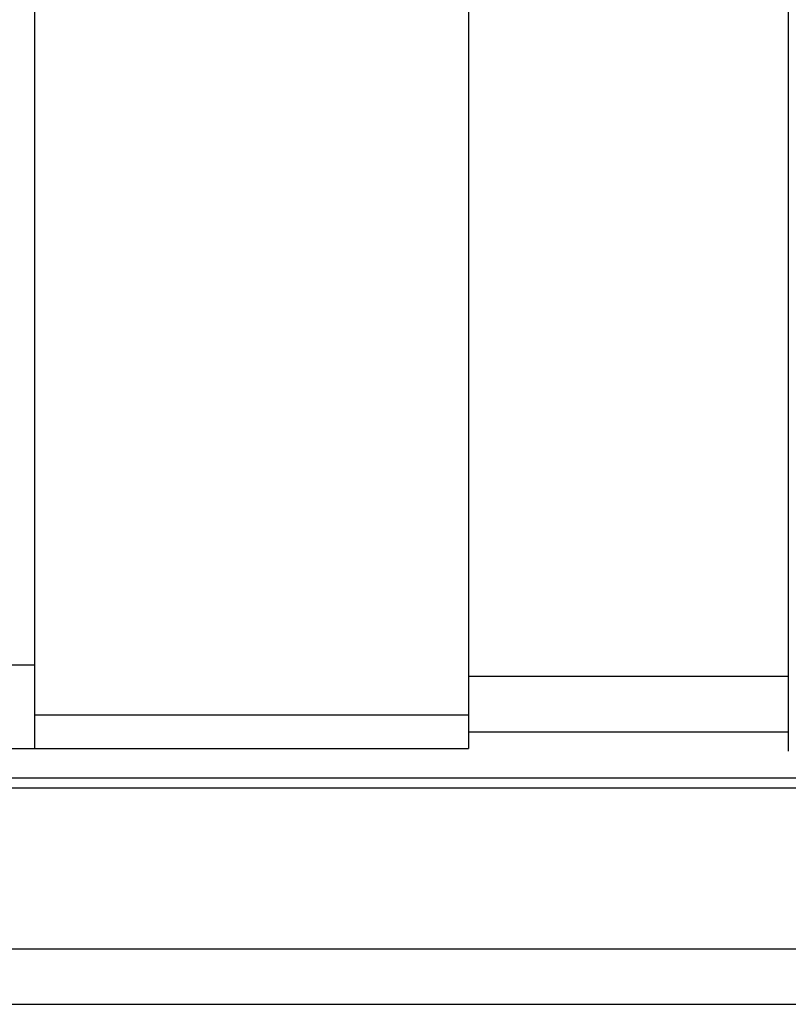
# Model space of a CAD drawing. Header units: millimetres. Extents: x 773 to 1041, y 95 to 192.
# Tile 48 of 50: x 991 to 1005, y 112 to 130. Entities that reach past the tile are written whole.
import ezdxf

# ---------------------------------------------------------------- set-up
doc = ezdxf.new("R2010")
doc.units = ezdxf.units.MM
doc.header["$LTSCALE"] = 0.15
doc.layers.add('2', color=7, linetype='CONTINUOUS')
doc.layers.add('OUT', color=3, linetype='CONTINUOUS')

msp = doc.modelspace()

# ---------------------------------------------------------------- linework, layer by layer
at = {"layer": '2', "color": 0, "linetype": 'Continuous'}
for p, q in [((999.065, 139.307), (999.065, 116.407)), ((1004.815, 139.257), (1004.815, 116.357)), ((999.065, 117.007), (991.265, 117.007)), ((991.265, 116.407), (999.065, 116.407))]:
    msp.add_line(p, q, dxfattribs=at)
at = {"layer": 'OUT', "color": 0}
for p, q in [((991.265, 116.407), (991.265, 139.81)), ((999.065, 117.707), (1004.815, 117.707)), ((999.065, 116.707), (1004.815, 116.707)), ((963.465, 116.41), (991.265, 116.41)), ((911.085, 115.883), (1041.365, 115.883)), ((911.081, 115.703), (1041.365, 115.703)), ((910.517, 112.81), (1041.365, 112.81)), ((876.365, 111.81), (1041.365, 111.81))]:
    msp.add_line(p, q, dxfattribs=at)
at = {"layer": 'OUT', "color": 0, "linetype": 'Continuous'}
msp.add_line((963.465, 117.91), (991.265, 117.91), dxfattribs=at)

doc.saveas('drawing.dxf')
